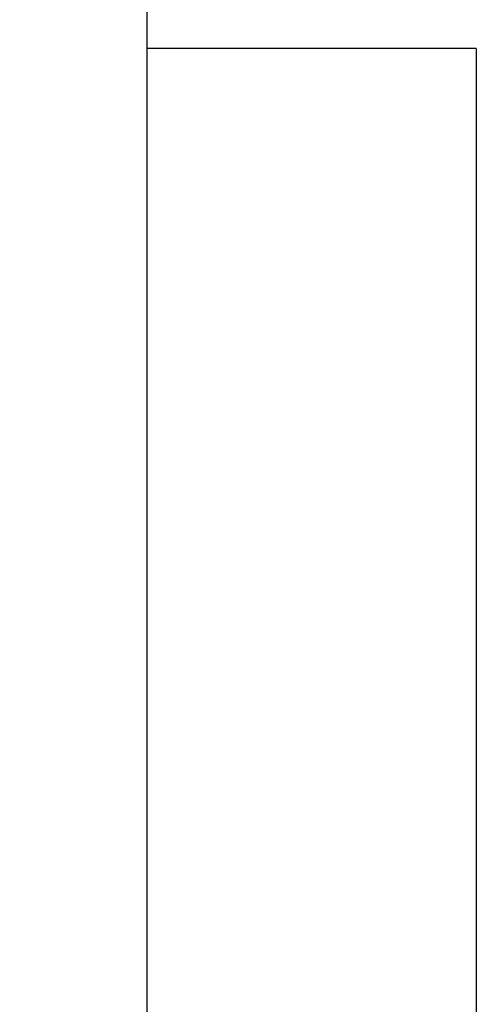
# Model space of a CAD drawing. Header units: inches. Extents: x 22 to 529, y 23 to 401.
# Tile 5 of 40: x 175.49 to 183.8, y 109.5 to 127.42. Entities that reach past the tile are written whole.
import ezdxf
from ezdxf.lldxf.tags import DXFTag

# ---------------------------------------------------------------- set-up
doc = ezdxf.new("R2010")
doc.units = ezdxf.units.IN
doc.header["$LTSCALE"] = 0.1
for name, color, linetype in [('DIM', 4, 'Continuous'), ('HID', 2, 'DASHED'), ('OUT', 3, 'Continuous')]:
    doc.layers.add(name, color=color, linetype=linetype)
doc.styles.add('DIM-7', font='SIMPLEX.shx', dxfattribs={"width": 0.7, "bigfont": 'chineset.shx'})
tags = doc.linetypes.add('DASHED', pattern=[25.72, 12.86, -12.86]).pattern_tags.tags
tags[6:7] = [DXFTag(74, 4), DXFTag(75, 0), DXFTag(340, '0'), DXFTag(46, 0.0), DXFTag(50, 0.0), DXFTag(44, 0.0), DXFTag(45, 0.0)]
tags[4:5] = [DXFTag(74, 4), DXFTag(75, 0), DXFTag(340, '0'), DXFTag(46, 0.0), DXFTag(50, 0.0), DXFTag(44, 0.0), DXFTag(45, 0.0)]
doc.dimstyles.new('CNS', dxfattribs={"dimtxt": 3.5, "dimasz": 2.5, "dimexe": 1, "dimexo": 1.5, "dimgap": 0.09, "dimtad": 0, "dimdsep": 46, "dimtxsty": 'DIM-7', "dimcen": 0.09, "dimclrd": 1, "dimclre": 1, "dimclrt": 4, "dimadec": 0, "dimazin": 0, "dimtfac": 1, "dimtix": 1, "dimtmove": 2, "dimatfit": 3, "dimfxl": 1, "dimtvp": 0.971429, "dimtolj": 1, "dimarcsym": 0})

# ---------------------------------------------------------------- blocks, each defined once
blk = doc.blocks.new('*D7')
at = {"layer": 'DEFPOINTS', "color": 0, "transparency": 16777216}
for p in [(178.802, 150.401), (169.203, 65.401), (178.802, 65.401)]:
    blk.add_point(p, dxfattribs=at)
at = {"layer": 'DIM', "color": 4, "lineweight": -2, "transparency": 16777216}
for p, q in [((177.302, 150.401), (168.203, 150.401)), ((169.203, 147.901), (169.203, 67.901)), ((177.302, 65.401), (168.203, 65.401))]:
    blk.add_line(p, q, dxfattribs=at)
at = {"layer": 'DIM', "color": 4, "transparency": 16777216}
for points in [[(168.786, 147.901), (169.62, 147.901), (169.203, 150.401)], [(168.786, 67.901), (169.62, 67.901), (169.203, 65.401)]]:
    blk.add_solid(points, dxfattribs=at)
at = {"layer": 'DIM', "color": 4, "transparency": 16777216, "insert": (165.803, 107.901), "char_height": 3.5, "attachment_point": 5, "rotation": 90, "style": 'DIM-7'}
blk.add_mtext('\\A1;%%C85', dxfattribs=at)

msp = doc.modelspace()

# ---------------------------------------------------------------- linework, layer by layer
at = {"layer": 'HID', "linetype": 'DASHED'}
for q in [(177.802, 126.901), (183.802, 88.901)]:
    msp.add_line((183.802, 126.901), q, dxfattribs=at)
at = {"layer": 'OUT'}
msp.add_line((177.802, 149.401), (177.802, 66.401), dxfattribs=at)

# ---------------------------------------------------------------- dimensions: what is measured, and where the dimension line sits
at = {"layer": 'DIM'}
dim = msp.add_linear_dim(base=(169.203, 65.401), p1=(178.802, 150.401), p2=(178.802, 65.401), angle=90, text='%%C<>', dimstyle='CNS', override={"dimclrd": 4, "dimclre": 4}, dxfattribs=at)
dim.commit()
dim.dimension.update_dxf_attribs({"geometry": '*D7', "text_midpoint": (165.803, 107.901)})

doc.saveas('drawing.dxf')
